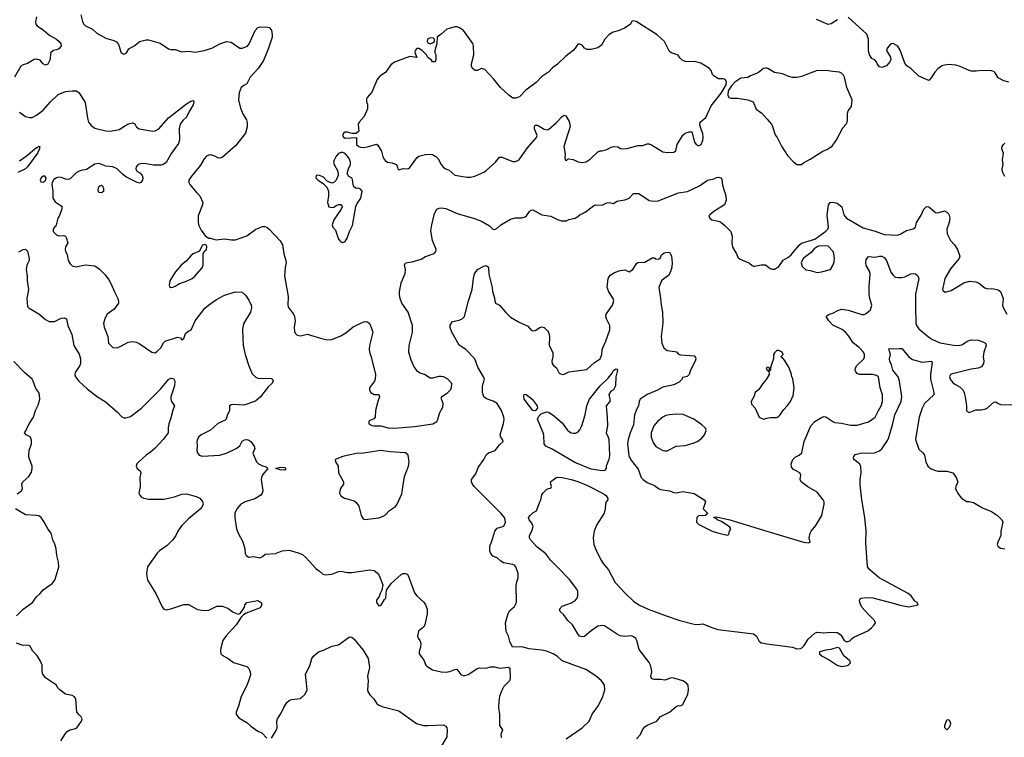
# Model space of a CAD drawing. Header units: inches. Extents: x 1839270 to 1929235, y 762242 to 910350.
# Tile 171 of 256: x 1853319 to 1862125, y 841824 to 848246. Entities that reach past the tile are written whole.
import ezdxf

# ---------------------------------------------------------------- set-up
doc = ezdxf.new("R2010")
doc.units = ezdxf.units.IN
doc.header["$MEASUREMENT"] = 0
doc.layers.add('B8854', color=7, linetype='Continuous')
doc.layers.add('B8864', color=7, linetype='Continuous')

msp = doc.modelspace()

# ---------------------------------------------------------------- linework, layer by layer
at = {"layer": 'B8854', "color": 5}
for points, elevation in [([(1853469, 848270), (1853460.9, 848230), (1853464.9, 848204.9), (1853475.3, 848190), (1853531.5, 848151.5), (1853590, 848102.7), (1853648, 848070), (1853671.1, 848051.1), (1853686.4, 848030), (1853690.4, 848010), (1853670, 847984.5), (1853650, 847974.5), (1853622, 847970), (1853596, 847950), (1853590.8, 847890.8), (1853570, 847847.3), (1853550, 847839.5), (1853529.6, 847850), (1853502.7, 847882.7), (1853473.4, 847893.4), (1853450, 847889), (1853390, 847854.1), (1853350, 847842.6), (1853330.4, 847830), (1853274.4, 847730)], 640), ([(1853864.9, 848290), (1853882.2, 848230), (1853891.3, 848210), (1853909.2, 848190), (1853970, 848160.2), (1854010, 848126.5), (1854090, 848081.1), (1854160.4, 848060.4), (1854186.2, 848046.2), (1854202.5, 848022.5), (1854226, 847950), (1854250, 847937.1), (1854274.5, 847950), (1854296.6, 847983.4), (1854350, 848014), (1854390, 848050.8), (1854450, 848066.8), (1854470, 848066.8), (1854574.4, 848034.4), (1854650, 847984.7), (1854670, 847978), (1854710, 847978), (1854770, 847958.8), (1854830, 847962.8), (1854890, 847956), (1854970, 847970.8), (1855038, 847990), (1855109.6, 848030.4), (1855170, 848050.6), (1855210, 848046), (1855287.4, 847990), (1855310, 847990.2), (1855357.4, 848010), (1855372.8, 848030), (1855425.1, 848150), (1855450, 848175.5), (1855470, 848180.5), (1855539.1, 848179.1), (1855550, 848176), (1855570, 848151), (1855578.7, 848110), (1855576.9, 848090), (1855545.2, 847990), (1855500.7, 847879.3), (1855452.8, 847810), (1855380.3, 847730), (1855350, 847672.3), (1855322.6, 847657.4), (1855301.4, 847638.6), (1855280.9, 847590), (1855276.4, 847530), (1855293.8, 847453.8), (1855317.6, 847397.6), (1855347.3, 847350), (1855353.7, 847326.3), (1855353.7, 847286.3), (1855338.8, 847230), (1855250, 847118), (1855130, 847012.3), (1855110, 847005.1), (1855090, 847008.5), (1855065.2, 847025.2), (1855030, 847036.4), (1855010, 847034.5), (1854990, 847023.1), (1854970, 846999.8), (1854935.3, 846944.7), (1854846.1, 846833.9), (1854833.2, 846810), (1854831.9, 846790), (1854842.1, 846770), (1854899.4, 846699.4), (1854930.5, 846670.5), (1854958, 846610), (1854955.8, 846590), (1854916.3, 846490), (1854914.4, 846434.4), (1854918.8, 846410), (1854941.4, 846361.4), (1854982, 846310), (1855010, 846292), (1855030, 846292), (1855043.6, 846283.6), (1855076, 846276), (1855150, 846284), (1855214.4, 846274.4), (1855250, 846274.8), (1855350, 846312.7), (1855430, 846370.3), (1855490, 846395.3), (1855510, 846395.8), (1855530, 846388.4), (1855551.4, 846371.4), (1855647.8, 846267.7), (1855670.3, 846230.3), (1855682.3, 846150), (1855700.3, 846090), (1855702.4, 846070), (1855692.2, 846027.8), (1855686.6, 845953.4), (1855721.7, 845770), (1855716.3, 845690), (1855724, 845670), (1855768, 845610), (1855777.1, 845590), (1855781.6, 845550), (1855774.8, 845494.8), (1855776.9, 845456.9), (1855782, 845442), (1855802, 845422), (1855830, 845416), (1855890, 845431.3), (1856010, 845394.8), (1856070, 845382), (1856110, 845383.8), (1856190, 845416.4), (1856235.8, 845444.2), (1856301.7, 845498.3), (1856382.5, 845537.5), (1856410, 845544), (1856430, 845542.8), (1856446, 845530), (1856457.3, 845510), (1856476.3, 845450), (1856448.2, 845330), (1856444.9, 845290), (1856450, 845262), (1856464, 845230), (1856502, 845070), (1856498, 845030), (1856491.3, 845010), (1856447.7, 844952.3), (1856447.3, 844930), (1856461, 844910), (1856490, 844891), (1856530, 844892), (1856538, 844870), (1856521, 844830), (1856501, 844750), (1856498, 844690), (1856486, 844674), (1856445.2, 844654.8), (1856441, 844650), (1856441, 844630), (1856470, 844614.8), (1856490, 844610.8), (1856550, 844610.8), (1856614.4, 844594.4), (1856670, 844590.4), (1856850, 844605.7), (1857014, 844630), (1857049.2, 844650), (1857057.2, 844662.8), (1857076, 844730), (1857102.5, 844777.5), (1857106.6, 844810), (1857092.7, 844850), (1857093.2, 844870), (1857149.3, 844910), (1857169.3, 844930), (1857181.2, 844950), (1857184, 844990), (1857148.7, 845030), (1857110, 845049.3), (1857090, 845052.7), (1857067.5, 845052.5), (1857010, 845037.2), (1856990, 845037.2), (1856939, 845070), (1856902, 845082), (1856877, 845097), (1856844.1, 845144.1), (1856820.2, 845200.2), (1856799.3, 845270), (1856803.7, 845330), (1856833.6, 845450), (1856833, 845510), (1856794, 845630), (1856736.2, 845710), (1856721.6, 845750), (1856715.5, 845784.5), (1856715.1, 845810), (1856730, 845892), (1856766.8, 845973.2), (1856769.4, 846010), (1856761.2, 846050), (1856768.7, 846070), (1856830, 846078), (1856910, 846103.8), (1856950, 846125.5), (1857026, 846154), (1857042, 846170), (1857044, 846190), (1857009.8, 846269.8), (1856996.9, 846356.9), (1857004.2, 846410), (1857029.8, 846510), (1857051.2, 846548.8), (1857070, 846559.3), (1857090, 846562.4), (1857130, 846555.5), (1857232.7, 846512.7), (1857387.1, 846467.1), (1857450, 846442), (1857519.6, 846399.6), (1857550, 846372.7), (1857570, 846368.7), (1857590, 846380.5), (1857622.7, 846410), (1857710, 846459.3), (1857750, 846473.4), (1857810, 846473), (1857839.7, 846480.3), (1857852.7, 846490), (1857877.6, 846530), (1857890, 846541.3), (1857910, 846543.7), (1857990, 846499.1), (1858070, 846488), (1858130, 846458), (1858165.7, 846445.7), (1858210, 846445.5), (1858230, 846456.3), (1858288, 846470), (1858302.5, 846477.5), (1858330, 846500.7), (1858376.1, 846523.9), (1858450, 846580.5), (1858469, 846590), (1858530, 846586.4), (1858570, 846606.8), (1858590, 846611.3), (1858630, 846602), (1858659.3, 846620.7), (1858730, 846633), (1858769, 846650), (1858809.7, 846690.3), (1858856, 846690), (1858950, 846628.8), (1858990, 846621.5), (1859030, 846624.2), (1859210, 846695.2), (1859292.7, 846707.3), (1859400, 846760), (1859470, 846810.6), (1859530, 846822.8), (1859550, 846834), (1859570, 846836.3), (1859590, 846830.7), (1859597.4, 846817.4), (1859603.6, 846763.6), (1859634, 846670), (1859638, 846630), (1859622, 846590), (1859526.8, 846530), (1859490, 846499), (1859482.8, 846490), (1859484.5, 846484.5), (1859490.8, 846470), (1859510, 846454), (1859570, 846443.8), (1859590, 846433.4), (1859625.1, 846405.1), (1859679.1, 846350), (1859692.4, 846310), (1859688.4, 846250), (1859694.9, 846210), (1859730.7, 846150), (1859742, 846122), (1859762.8, 846102.8), (1859847.3, 846067.3), (1859870, 846044.7), (1859880.7, 846040.7), (1859890, 846038.8), (1859950, 846050.7), (1859990, 846050.8), (1860000, 846042.9)], 660), ([(1860000, 847811.1), (1859990, 847813.2), (1859970, 847809), (1859927.1, 847772.9), (1859910, 847764), (1859855.3, 847744.7), (1859830, 847729), (1859770, 847722.7), (1859714.4, 847685.6), (1859684.9, 847655.1), (1859656, 847610), (1859651.1, 847571.1), (1859662, 847550), (1859682.8, 847542.8), (1859738, 847542), (1859830, 847527.3), (1859878, 847510), (1859905.5, 847445.5), (1859956, 847410), (1860000, 847358.8)], 680), ([(1853318.7, 847418.7), (1853370, 847380.7), (1853410, 847370.8), (1853430, 847370.8), (1853470, 847390.8), (1853530, 847434.8), (1853592.6, 847507.4), (1853664.4, 847575.6), (1853730, 847602.8), (1853790, 847609.3), (1853827.9, 847607.9), (1853852.2, 847590), (1853905.7, 847505.7), (1853925.3, 847365.3), (1853934.9, 847330), (1853958, 847298), (1853990, 847276), (1854090, 847250.3), (1854132.9, 847247.1), (1854210, 847263.2), (1854290, 847313.1), (1854330, 847323), (1854350, 847314), (1854364.9, 847284.9), (1854389.1, 847269.1), (1854510, 847249.3), (1854530, 847251.7), (1854562.4, 847270), (1854650, 847368.7), (1854810, 847492.7), (1854850, 847516.5), (1854870, 847522.8), (1854876.4, 847516.4), (1854870, 847482.7), (1854834.9, 847425.1), (1854810, 847373.6), (1854777.2, 847342.8), (1854753.8, 847310), (1854745.6, 847270), (1854748.7, 847170), (1854741, 847139), (1854677.8, 847050), (1854630, 846968.4), (1854610, 846952.8), (1854584.7, 846944.7), (1854516.3, 846943.7), (1854450, 846956.5), (1854410, 846957.7), (1854378.8, 846950), (1854360.4, 846930), (1854357.1, 846910), (1854367, 846890), (1854394.1, 846874.1), (1854415.8, 846850), (1854419.5, 846830), (1854417, 846810), (1854402.8, 846790), (1854390, 846784.2), (1854370, 846788), (1854275.6, 846835.6), (1854240.6, 846860.6), (1854190.7, 846910), (1854153.3, 846930), (1854090, 846936), (1854030, 846959.8), (1853990, 846954), (1853915.5, 846904.5), (1853870, 846897.6), (1853850, 846889.6), (1853825.7, 846874.3), (1853770, 846822), (1853750, 846816.2), (1853730, 846818), (1853693.4, 846833.4), (1853670, 846837), (1853648, 846832), (1853625.2, 846814.8), (1853610.8, 846790), (1853606, 846770), (1853614.9, 846710), (1853616.4, 846650), (1853637, 846617), (1853690, 846581), (1853695.5, 846570), (1853695.5, 846550), (1853673.4, 846486.6), (1853661, 846470), (1853642.3, 846397.7), (1853630, 846389.5), (1853618.9, 846370), (1853619.5, 846350), (1853650, 846322), (1853670, 846312.4), (1853714.2, 846314.2), (1853728.3, 846308.3), (1853736.2, 846296.2), (1853750.4, 846250), (1853727.9, 846212.1), (1853725.5, 846190), (1853730, 846171), (1853744.9, 846144.9), (1853754, 846090), (1853770, 846060.4), (1853790, 846043.1), (1853825.4, 846034.6), (1853906.5, 846053.5), (1853990, 846044.4), (1854030, 846017.1), (1854083.2, 845963.2), (1854117.8, 845917.8), (1854138.9, 845878.9), (1854166.4, 845810), (1854198.2, 845750), (1854203.9, 845730), (1854203.2, 845710), (1854163.7, 845656.3), (1854102.6, 845610), (1854083.5, 845576.5), (1854070.2, 845530), (1854075.5, 845495.5), (1854107.7, 845410), (1854114.8, 845350), (1854152.5, 845312.5), (1854190, 845310.3), (1854230, 845326.7), (1854290, 845360.1), (1854330, 845367.3), (1854360, 845360), (1854386.9, 845346.9), (1854502, 845270), (1854530, 845265.2), (1854550, 845278.7), (1854580.5, 845310), (1854605.4, 845354.6), (1854621.2, 845370), (1854730, 845405.5), (1854758.5, 845398.5), (1854770, 845382), (1854788.4, 845391.6), (1854803.3, 845436.7), (1854824.5, 845455.5), (1854854, 845470), (1854889.2, 845550), (1854976.6, 845663.4), (1855007.7, 845692.3), (1855078.2, 845741.8), (1855150, 845781.1), (1855250.5, 845810.5), (1855310, 845806.8), (1855339.9, 845779.9), (1855370, 845736), (1855390.3, 845690.3), (1855393.7, 845670), (1855384.2, 845630), (1855324.9, 845530), (1855316.9, 845510), (1855311.5, 845470), (1855319.4, 845330), (1855337.1, 845250), (1855367.8, 845147.8), (1855398.2, 845078.2), (1855430, 845045.7), (1855450, 845036.5), (1855470, 845034.9), (1855530, 845038.7), (1855570, 845035.5), (1855581, 845030), (1855587.3, 845010), (1855573.4, 844990), (1855540.6, 844959.4), (1855471.7, 844870), (1855427.8, 844832.2), (1855325.1, 844794.9), (1855230, 844801.6), (1855210, 844798.4), (1855194.8, 844790), (1855195.3, 844750), (1855175.3, 844704.7), (1855166.4, 844670), (1855158.4, 844661.6), (1855090, 844633.3), (1855026.1, 844573.9), (1854942.4, 844530), (1854919.5, 844510), (1854908.7, 844490), (1854904.4, 844470), (1854907.7, 844430), (1854904, 844390), (1854910.6, 844370), (1854924, 844350), (1854950, 844341.1), (1855109, 844350), (1855176, 844370), (1855255.3, 844410), (1855287, 844433), (1855310, 844474.8), (1855330, 844487.3), (1855350, 844487.7), (1855370, 844482), (1855386.8, 844470), (1855416, 844430), (1855421, 844410), (1855405.4, 844365.4), (1855436, 844290), (1855456, 844270), (1855490, 844253), (1855523.4, 844243.4), (1855538.8, 844230), (1855490, 844173.6), (1855481.5, 844150), (1855480.3, 844130), (1855492.7, 844030), (1855488.2, 844010), (1855475.5, 843990), (1855422, 843958), (1855336.3, 843930), (1855297.6, 843910), (1855262, 843870), (1855244.2, 843830), (1855243.7, 843790), (1855259.1, 843690), (1855273.4, 843650), (1855314.6, 843574.6), (1855334, 843510), (1855337.3, 843470), (1855346, 843450), (1855370, 843437.3), (1855410, 843442.8), (1855470, 843431.3), (1855490, 843441), (1855516, 843464), (1855606, 843470), (1855667.2, 843492.8), (1855730, 843498), (1855810, 843476.4), (1855850, 843459.3), (1855881.6, 843430), (1855970, 843330.8), (1856001, 843310), (1856030, 843282.8), (1856050, 843278.8), (1856110, 843282.8), (1856170, 843308), (1856190, 843310.4), (1856250, 843298.4), (1856290, 843297.6), (1856450, 843322), (1856490, 843317.3), (1856516.7, 843296.7), (1856533.2, 843273.2), (1856566, 843190), (1856559.6, 843140.4), (1856542, 843110), (1856535.3, 843084.7), (1856511, 843050), (1856510.8, 843030), (1856530, 843000.7), (1856550, 843004), (1856581.5, 843058.5), (1856592.7, 843070), (1856600.4, 843139.6), (1856640.9, 843199.1), (1856730, 843281), (1856750, 843291.3), (1856770, 843291.3), (1856783.5, 843283.5), (1856793, 843273), (1856850, 843118), (1856870, 843091), (1856932.4, 843032.4), (1856947.3, 843010), (1856964, 842970), (1856963, 842930), (1856944, 842830), (1856930.8, 842810), (1856886.9, 842773.1), (1856877.3, 842730), (1856882.8, 842710), (1856898, 842690), (1856906.4, 842666.4), (1856902.8, 842630), (1856891.1, 842591.1), (1856891.3, 842570), (1856933.4, 842513.4), (1856950.6, 842470.6), (1856959.8, 842459.8), (1857010, 842427.3), (1857090, 842410.5), (1857130, 842408), (1857167.3, 842412.7), (1857210, 842430.7), (1857230, 842434), (1857265.1, 842385.1), (1857290, 842373.4), (1857330, 842386.4), (1857382, 842418), (1857410, 842441), (1857430, 842447.3), (1857490, 842443), (1857530, 842454), (1857570, 842454.8), (1857610, 842442.8), (1857690, 842451), (1857702, 842442), (1857704.7, 842350), (1857701, 842330), (1857650, 842278), (1857624.7, 842230), (1857611, 842190), (1857605.4, 842145.4), (1857601, 842090), (1857611, 842030), (1857610.8, 841930), (1857636, 841890), (1857622.8, 841850), (1857624, 841830), (1857630, 841824)], 640), ([(1853318.8, 846981.2), (1853377, 847023), (1853470, 847100.5), (1853478, 847102), (1853490, 847114), (1853502, 847110), (1853496, 847104), (1853495.5, 847090), (1853477.4, 847050), (1853390, 846929.8), (1853370, 846909.9), (1853302.6, 846877.4)], 620), ([(1853312.9, 846167.1), (1853350.4, 846190.4), (1853371.8, 846191.8), (1853390, 846174.8), (1853405.5, 846110), (1853404.9, 846090), (1853383.8, 846050), (1853377.2, 846010), (1853385.6, 845950), (1853385.5, 845910), (1853398.2, 845830), (1853383.5, 845750), (1853390, 845679.1), (1853403.2, 845663.2), (1853490, 845613.4), (1853550, 845562.8), (1853584.4, 845544.4), (1853630, 845546.4), (1853690, 845574.7), (1853717.3, 845577.3), (1853737.3, 845570), (1853750.3, 845510), (1853784.9, 845430), (1853804, 845330), (1853850, 845252.7), (1853863.8, 845210), (1853863.8, 845170), (1853856.4, 845150), (1853816.3, 845090), (1853813, 845070), (1853818, 845050), (1853847.7, 845010), (1853922.8, 844942.8), (1854014.9, 844870), (1854082.6, 844830), (1854194.6, 844734.6), (1854230, 844694), (1854250, 844684.2), (1854270, 844682.1), (1854310, 844693.7), (1854410, 844768.8), (1854579.2, 844940.8), (1854650, 845025.8), (1854670, 845037.5), (1854677.1, 845037.1), (1854693.6, 845033.6), (1854702.3, 845022.3), (1854707, 845010), (1854703.1, 844970), (1854671, 844870), (1854671, 844850), (1854676, 844830), (1854704.7, 844790), (1854688.3, 844751.7), (1854668.4, 844670), (1854652.7, 844630), (1854646, 844590), (1854646.8, 844550), (1854602.6, 844490), (1854530, 844412.8), (1854490, 844376.3), (1854450.9, 844349.1), (1854386.4, 844290), (1854368.4, 844270), (1854361.6, 844250), (1854370.4, 844230.4), (1854396, 844210), (1854402.8, 844190), (1854394.8, 844150), (1854397.3, 844070), (1854385.5, 844010), (1854393.4, 843990), (1854410, 843973.4), (1854430, 843963.1), (1854470, 843956.5), (1854590, 843954), (1854610, 843954.4), (1854703.7, 843976.3), (1854770, 844000.3), (1854810, 844002.6), (1854898, 843978), (1854930, 843963.7), (1854954.7, 843934.7), (1854959.1, 843910), (1854952.8, 843890), (1854933.5, 843866.5), (1854830, 843780.4), (1854770, 843719.1), (1854732.9, 843670), (1854716.9, 843630), (1854690.3, 843590), (1854639.5, 843540.5), (1854570, 843492.3), (1854549.3, 843470.7), (1854463.1, 843350), (1854452.9, 843290), (1854461.7, 843230), (1854535.5, 843110), (1854592.3, 842992.3), (1854610, 842970.8), (1854630, 842964.9), (1854670, 842973), (1854788.3, 843011.7), (1854830, 843012.2), (1854909.3, 842969.3), (1854970, 842958.2), (1855010, 842962.7), (1855083.1, 842996.9), (1855130, 842998.6), (1855180.3, 842980.3), (1855230, 842944.9), (1855274, 842926), (1855290, 842932), (1855316, 842964), (1855329.3, 842990), (1855332.3, 843010), (1855349.8, 843030.2), (1855450, 843048), (1855478.4, 843030), (1855484.4, 843010), (1855470, 842984.2), (1855345.2, 842934.8), (1855319.8, 842920.2), (1855300.5, 842899.5), (1855255.5, 842830), (1855162, 842730), (1855135.5, 842690), (1855114, 842610), (1855114.4, 842594.4), (1855118, 842570), (1855130, 842558), (1855184.7, 842530), (1855232.7, 842492.7), (1855350, 842458), (1855370, 842438.8), (1855382, 842410), (1855384.2, 842390), (1855380.3, 842370), (1855351.6, 842288.4), (1855301.6, 842190), (1855276.1, 842103.9), (1855254, 842050), (1855254, 842030), (1855278, 841998), (1855350, 841955.5), (1855385.1, 841925.1), (1855450, 841880.7), (1855483.8, 841863.8), (1855530, 841816)], 620), ([(1858206, 841810), (1858350, 841907.7), (1858413.2, 841970), (1858438, 842030), (1858496.2, 842110), (1858536, 842190), (1858552.7, 842250), (1858549, 842290), (1858539, 842310), (1858522, 842330), (1858474, 842370), (1858382, 842430), (1858170, 842507.3), (1858127.9, 842547.9), (1858089.2, 842570), (1858030, 842595.1), (1857990, 842605.1), (1857875.9, 842615.9), (1857810, 842633.3), (1857728, 842630), (1857702, 842682), (1857689.5, 842730), (1857671.5, 842770), (1857663.7, 842850), (1857687.7, 842932.3), (1857701.7, 842958.3), (1857744.9, 842995.1), (1857762.9, 843030), (1857758.6, 843181.4), (1857764.1, 843215.9), (1857776, 843250), (1857776, 843290), (1857756, 843350), (1857743.3, 843363.3), (1857730, 843371.6), (1857646, 843386), (1857621.4, 843401.4), (1857590, 843431.1), (1857550, 843446), (1857530, 843476), (1857524.7, 843490), (1857523.9, 843536.1), (1857541.1, 843578.9), (1857568, 843670), (1857590, 843695.3), (1857650, 843712.4), (1857662.9, 843750), (1857661.7, 843770), (1857654.9, 843790), (1857623.7, 843830), (1857384.2, 844070), (1857367.8, 844090), (1857359.6, 844110), (1857360.9, 844130), (1857398.2, 844181.8), (1857420.7, 844239.3), (1857469.8, 844310), (1857490, 844350.7), (1857511.2, 844368.8), (1857572, 844390), (1857610, 844440.7), (1857642.7, 844470), (1857638, 844490), (1857622.9, 844510), (1857616.2, 844530), (1857646.6, 844633.4), (1857652.2, 844667.8), (1857649.7, 844690), (1857629.7, 844750), (1857590, 844811.8), (1857553.4, 844833.4), (1857492.7, 844852.7), (1857469.6, 844870), (1857459.3, 844910), (1857459.8, 844970), (1857475.1, 845030), (1857468.5, 845050), (1857417, 845137), (1857390, 845209.6), (1857310, 845294), (1857250, 845332.7), (1857185.6, 845450), (1857169.6, 845490), (1857170, 845511.3), (1857190, 845544), (1857250, 845556.3), (1857277.2, 845570), (1857296.2, 845590), (1857332.8, 845730), (1857365.6, 845830), (1857376.9, 845930), (1857387.5, 845972.5), (1857414, 846010), (1857470, 846040.5), (1857490, 846045.5), (1857512.4, 846030), (1857513.7, 845970), (1857543.8, 845850), (1857547.3, 845812.7), (1857563.8, 845770), (1857568.6, 845728.6), (1857576, 845710), (1857610.3, 845690.3), (1857666.2, 845626.2), (1857710, 845584.4), (1857781.4, 845541.4), (1857864.7, 845504.7), (1857891, 845470), (1857910, 845460.5), (1857930, 845463.8), (1857970, 845492.2), (1857990, 845497), (1858010.5, 845490), (1858040.6, 845460.6), (1858048.2, 845450), (1858056.4, 845410), (1858055.8, 845330), (1858086.7, 845266.7), (1858086.7, 845230), (1858078, 845190), (1858080.7, 845170), (1858092.7, 845152.7), (1858121, 845130), (1858143.7, 845083.7), (1858170, 845070.6), (1858190, 845073.4), (1858230, 845095.5), (1858390, 845116), (1858460.8, 845179.2), (1858510, 845211), (1858524.5, 845250), (1858527.6, 845290), (1858534, 845310), (1858561.1, 845370), (1858596.9, 845470), (1858596.4, 845510), (1858566.6, 845570), (1858561.1, 845590), (1858564.4, 845610), (1858620.4, 845690), (1858632.4, 845730), (1858628.2, 845750), (1858589.6, 845810), (1858572.7, 845850), (1858582.7, 845930), (1858600.7, 845959.3), (1858637.5, 845982.5), (1858690, 846000.7), (1858730, 846006), (1858770, 845990.8), (1858802.7, 846010), (1858835.3, 846064.7), (1858847.3, 846072.7), (1858910, 846077.4), (1858974.8, 846114.8), (1858995.3, 846115.3), (1859010, 846106.8), (1859030, 846102.8), (1859048, 846110), (1859059, 846141), (1859082, 846158), (1859110, 846164), (1859130, 846162.8), (1859136.7, 846156.7), (1859148.2, 846130), (1859154.9, 846070), (1859152.9, 846030), (1859140.8, 845990), (1859123.1, 845956.9), (1859081.6, 845930), (1859059.5, 845910), (1859035.5, 845850), (1859051.5, 845751.5), (1859056.2, 845690), (1859068.2, 845630), (1859070.2, 845530), (1859055.3, 845410), (1859061.8, 845350), (1859079, 845310), (1859110, 845285.2), (1859178, 845278), (1859192.2, 845272.2), (1859212.7, 845252.7), (1859230, 845245.5), (1859350, 845238), (1859363, 845223), (1859365.5, 845210), (1859361.6, 845190), (1859318, 845110), (1859308, 845070), (1859290, 845054), (1859250, 845043.6), (1859237.2, 845022.8), (1859217.1, 845002.9), (1859170, 844977), (1859070, 844958.7), (1859024, 844930), (1858930, 844892), (1858868.9, 844850), (1858859.5, 844830), (1858853.1, 844790), (1858837.2, 844762.8), (1858816.5, 844710), (1858810, 844619), (1858777.8, 844550), (1858759.7, 844490), (1858756.1, 844450), (1858767.1, 844347.1), (1858785.8, 844305.8), (1858850, 844222.8), (1858877.6, 844150), (1858894.4, 844130), (1858930, 844104.2), (1858996.2, 844076.2), (1859031, 844050), (1859050, 844043.1), (1859130, 844030.5), (1859170, 844014.9), (1859190, 844012.7), (1859250, 844023.8), (1859350, 844006.8), (1859442, 843950), (1859452, 843930), (1859431.3, 843870), (1859474, 843826), (1859450.9, 843809.1), (1859390, 843806), (1859374, 843790), (1859372, 843750), (1859392, 843730), (1859512, 843670), (1859572, 843650), (1859646, 843634), (1859662, 843638), (1859666, 843670), (1859678, 843690), (1859670, 843706), (1859595.1, 843755.1), (1859558, 843770), (1859556.4, 843776.4), (1859526, 843790), (1859526, 843794), (1859550, 843798), (1859671.3, 843770), (1860000, 843670.3)], 640), ([(1853298.2, 844001.8), (1853337, 844030), (1853345.1, 844050), (1853338.4, 844090), (1853347, 844110), (1853401.8, 844158.2), (1853424.4, 844195.6), (1853430.9, 844229.1), (1853429.8, 844250), (1853402, 844330), (1853400.4, 844350), (1853403.6, 844390), (1853423.6, 844450), (1853424.1, 844484.1), (1853411.8, 844511.8), (1853378, 844530), (1853362, 844550), (1853374.8, 844565.2), (1853403.6, 844630), (1853441.6, 844690), (1853459.6, 844750), (1853484.5, 844795.5), (1853498.9, 844850), (1853496.7, 844890), (1853489.8, 844910), (1853465.1, 844945.1), (1853440.8, 845010), (1853430, 845027.6), (1853365.3, 845085.3), (1853266.7, 845186.7)], 620), ([(1860000, 845132), (1859994, 845130), (1860000, 845115)], 660), ([(1860000, 845034.6), (1859984.7, 845010), (1859964.7, 844990), (1859930, 844938), (1859898, 844910), (1859884.7, 844870), (1859861, 844830), (1859865.2, 844805.2), (1859896, 844770), (1859931.3, 844690), (1859970, 844671), (1860000, 844678.9)], 660), ([(1858835.1, 841810), (1858870, 841850.8), (1858890, 841891), (1858910, 841917.3), (1858930, 841932.4), (1859017.2, 841970), (1859049, 842010), (1859129.7, 842050.3), (1859190, 842100.5), (1859210, 842108.2), (1859230, 842107), (1859250, 842119.1), (1859293.6, 842210), (1859300.7, 842250), (1859296.2, 842290), (1859282.7, 842310), (1859249.7, 842329.7), (1859170, 842353.7), (1859150, 842356.4), (1859090, 842334.7), (1859050, 842341.1), (1858990, 842340.4), (1858970, 842349.7), (1858964.7, 842370), (1858972.1, 842410), (1858970.9, 842430), (1858961.5, 842470), (1858950, 842493.3), (1858858.3, 842610), (1858839.1, 842690), (1858828.6, 842708.6), (1858810, 842723), (1858790, 842731.1), (1858730, 842727), (1858690, 842733.1), (1858656.2, 842750), (1858550, 842821.6), (1858530, 842826), (1858490, 842819.6), (1858430, 842778.3), (1858370, 842725.1), (1858350, 842722.4), (1858326.6, 842730), (1858309.6, 842750), (1858264.2, 842830), (1858222.4, 842870), (1858181.8, 842921.8), (1858152.3, 842950), (1858147.3, 842970), (1858170, 842996.4), (1858253.2, 843026.8), (1858290, 843052), (1858304.4, 843070), (1858312.2, 843090), (1858309.8, 843130), (1858301.4, 843150), (1858235, 843235), (1858139, 843339), (1858070, 843406), (1858024.6, 843464.6), (1857945.6, 843530), (1857888.7, 843590), (1857877.4, 843610), (1857878.4, 843630), (1857898.4, 843670), (1857911.6, 843710), (1857900.5, 843740.5), (1857875.1, 843770), (1857869.4, 843790), (1857883.7, 843810), (1857910, 843834), (1857942, 843850), (1857970, 843931.3), (1857981.2, 843950), (1857990, 843994), (1857998, 844010), (1858030, 844042), (1858050, 844052), (1858070, 844054), (1858075.3, 844070), (1858068.7, 844088.7), (1858068, 844110), (1858114, 844146), (1858130, 844152), (1858169.7, 844150.3), (1858250, 844131.9), (1858312, 844112), (1858396.6, 844076.6), (1858530.1, 844010.1), (1858559.6, 843990), (1858577.3, 843970), (1858578.4, 843950), (1858564, 843930), (1858557.3, 843910), (1858554.8, 843870), (1858546, 843830), (1858476.7, 843723.3), (1858456.3, 843670), (1858447.7, 843610), (1858454.9, 843550), (1858478.4, 843490), (1858520.4, 843410), (1858539, 843379), (1858584.3, 843324.3), (1858645.9, 843210), (1858736.6, 843110), (1858810, 843043.5), (1858856.9, 843010), (1858938.9, 842970), (1859101.3, 842910), (1859222.4, 842870), (1859350, 842837.6), (1859386.8, 842833.2), (1859430, 842840.2), (1859510, 842805.6), (1859563.8, 842790), (1859881, 842750), (1859909.2, 842729.2), (1859930, 842688.9), (1859950, 842670.3), (1859970, 842665.2), (1860000, 842661.3)], 620), ([(1853290, 842912.2), (1853350, 842971.3), (1853433, 843030), (1853470, 843080.5), (1853502.9, 843110), (1853530, 843144), (1853610, 843200.7), (1853632.3, 843230), (1853650, 843278), (1853668.3, 843350), (1853667.2, 843390), (1853651.8, 843450), (1853646, 843510), (1853632.7, 843552.7), (1853614.7, 843590), (1853602, 843650), (1853570.5, 843690.5), (1853535.7, 843755.7), (1853510.9, 843790.9), (1853490, 843804.7), (1853470, 843809.7), (1853370, 843816), (1853282, 843870)], 620), ([(1855570, 841818), (1855613.6, 841886.4), (1855620.9, 841910), (1855618, 841970), (1855623.7, 841990), (1855659.1, 842040.9), (1855680.9, 842090), (1855710, 842134.8), (1855730, 842154), (1855750, 842162), (1855830, 842170.8), (1855872.7, 842210), (1855889.4, 842250), (1855874, 842390), (1855915.1, 842464.9), (1855931.1, 842530), (1855945.7, 842550), (1855992.3, 842590), (1856035.3, 842604.7), (1856110, 842639.5), (1856170, 842652.7), (1856270, 842722), (1856290, 842719.1), (1856310, 842703), (1856390, 842603.8), (1856436.1, 842530), (1856446.9, 842450), (1856430.3, 842370), (1856435.6, 842330), (1856430.3, 842250.3), (1856433.4, 842233.4), (1856450, 842204.9), (1856486.8, 842170), (1856510.8, 842130), (1856532.5, 842112.5), (1856570, 842097.1), (1856710, 842060.3), (1856868.9, 841948.9), (1856897.7, 841937.7), (1856930, 841930.4), (1856970, 841928.9), (1857110, 841934.6), (1857130, 841923.8), (1857138.9, 841910), (1857142.2, 841890), (1857138.2, 841830), (1857092.2, 841747.8)], 620), ([(1853688.3, 841791.7), (1853730, 841858.8), (1853744.9, 841875.1), (1853769, 841890), (1853810, 841900.5), (1853829, 841910), (1853872.7, 841970), (1853877.2, 841990), (1853870, 842008), (1853850, 842024), (1853829.6, 842050), (1853820.9, 842170), (1853810, 842186.3), (1853790, 842198), (1853729.2, 842210), (1853679, 842250), (1853659, 842270), (1853648.7, 842290), (1853550, 842357.2), (1853526, 842390), (1853520.9, 842410), (1853521.2, 842470), (1853506.8, 842506.8), (1853478, 842550), (1853435.8, 842595.8), (1853410, 842642), (1853390, 842649.2), (1853350, 842646.6), (1853290, 842667)], 620)]:
    msp.add_lwpolyline(points, dxfattribs=dict(at, elevation=elevation))
for points, elevation in [([(1858805.5, 848234.5), (1858794.8, 848230), (1858778.3, 848201.7), (1858728, 848170), (1858673, 848147), (1858626.3, 848133.7), (1858590, 848113), (1858553.4, 848070), (1858522, 848018), (1858490, 847994.5), (1858430, 847978), (1858390, 847979.7), (1858371.8, 847991.8), (1858350, 848016.3), (1858330, 848027.8), (1858310, 848025.6), (1858287.1, 847990), (1858268.1, 847970), (1858202.2, 847917.8), (1858130, 847847.7), (1858085.6, 847814.4), (1858050, 847776.2), (1857985, 847735), (1857937.8, 847682.2), (1857846, 847614), (1857790, 847555.3), (1857757.3, 847542.7), (1857730, 847544.8), (1857692.5, 847570), (1857619.2, 847639.2), (1857557.3, 847717.3), (1857480, 847800), (1857450, 847808.4), (1857410, 847791.5), (1857391.7, 847791.7), (1857369.3, 847810), (1857360.9, 847830), (1857360.9, 847850), (1857379.5, 847930), (1857379.3, 848010), (1857372.1, 848032.1), (1857289.1, 848149.1), (1857253.6, 848173.6), (1857230, 848182), (1857210, 848182), (1857139.8, 848160.2), (1857090, 848115.3), (1857052, 848090), (1857051, 848030), (1857032, 847970), (1857032, 847950), (1857042, 847930), (1857042, 847890), (1857034, 847870), (1857010, 847868.7), (1857002, 847882), (1856970, 847908), (1856958, 847930), (1856918, 847970), (1856890, 847988.7), (1856870, 847988.7), (1856856, 847970), (1856852, 847952), (1856870, 847908), (1856810, 847917.2), (1856670, 847867), (1856638.4, 847841.6), (1856590, 847774), (1856538.8, 847741.2), (1856517.3, 847710), (1856470, 847598), (1856426, 847550), (1856421.4, 847538.6), (1856421, 847510), (1856431.1, 847488.9), (1856431.1, 847448.9), (1856399.8, 847380.2), (1856355.5, 847330), (1856347.9, 847307.9), (1856351.6, 847248.4), (1856330, 847226), (1856292.7, 847227.3), (1856250, 847239.5), (1856230, 847238.4), (1856214.8, 847230), (1856206.7, 847210), (1856215.2, 847195.2), (1856230, 847185.5), (1856332.7, 847192.7), (1856332, 847130), (1856351.1, 847111.1), (1856366.4, 847106.4), (1856390, 847102.8), (1856430, 847107.7), (1856509.5, 847130.5), (1856523.5, 847123.5), (1856554.8, 847070), (1856571, 847010), (1856587.1, 846987.1), (1856610, 846971), (1856650, 846964.9), (1856686, 846950), (1856695.5, 846935.5), (1856701, 846910), (1856710, 846901), (1856750, 846914), (1856790, 846910.7), (1856810, 846922), (1856870, 847008.2), (1856890, 847023.1), (1856950, 847040.5), (1856990, 847043), (1857010, 847039.1), (1857042, 847022), (1857060.9, 847000.9), (1857088.7, 846948.7), (1857106.9, 846926.9), (1857130, 846910.7), (1857159, 846899), (1857210, 846855.5), (1857316.8, 846836.8), (1857350, 846837.1), (1857390, 846844.4), (1857470, 846882), (1857490, 846895.8), (1857573.6, 846970), (1857610, 847016.3), (1857630, 847014.9), (1857730, 846977.7), (1857750, 846976.9), (1857775.2, 846984.8), (1857790, 846997.6), (1857860.6, 847099.4), (1857942.8, 847190), (1857946.6, 847210), (1857923.5, 847270), (1857922.7, 847290), (1857930, 847302.4), (1857950, 847302), (1858010, 847266.5), (1858030, 847259.6), (1858050, 847262.6), (1858118, 847322), (1858170, 847378.8), (1858190, 847391), (1858204.7, 847384.7), (1858233.2, 847333.2), (1858242, 847290), (1858184.9, 847110), (1858197.3, 847042.7), (1858194, 847010), (1858202, 846990), (1858210, 846984.7), (1858221.2, 846998.8), (1858230, 847001), (1858270, 846994), (1858314.7, 846974.7), (1858348.4, 846968.4), (1858384.8, 846975.2), (1858422.5, 846997.5), (1858490, 847064), (1858510, 847070.8), (1858530, 847070.8), (1858570, 847084), (1858610, 847106), (1858630, 847111), (1858670, 847106.8), (1858694, 847094), (1858710.6, 847090.6), (1858750, 847094.4), (1858850, 847119.1), (1858890, 847120.7), (1858930, 847134.9), (1858950, 847134.4), (1858970, 847126.7), (1859070, 847063), (1859110, 847056.4), (1859170, 847061.6), (1859187.3, 847072.7), (1859199.6, 847130), (1859250, 847211), (1859270, 847230.7), (1859310, 847241), (1859330, 847242), (1859354, 847150), (1859368.3, 847128.3), (1859390, 847116.3), (1859413.3, 847130), (1859430, 847166), (1859432.6, 847192.6), (1859430, 847228), (1859415.6, 847255.6), (1859401.2, 847301.2), (1859403.7, 847330), (1859454.3, 847370), (1859504.1, 847475.9), (1859592.7, 847587.3), (1859636.5, 847663.5), (1859641.2, 847690), (1859628, 847710), (1859610, 847716), (1859570, 847717.2), (1859530, 847741.2), (1859516.6, 847756.6), (1859502.7, 847790), (1859487.7, 847807.7), (1859410, 847857.2), (1859367.7, 847867.7), (1859272.3, 847872.3), (1859244.1, 847884.1), (1859223.2, 847903.2), (1859208.9, 847928.9), (1859150, 847948), (1859130, 847962), (1859086, 848050), (1859019.7, 848110), (1858831.2, 848230)], 680), ([(1856990, 848082.7), (1856966.8, 848070), (1856962.8, 848050), (1856970, 848038), (1856990, 848031), (1857010, 848038), (1857028, 848050), (1857028, 848070), (1857019, 848079)], 680), ([(1856210, 847057.2), (1856190, 847057.2), (1856170, 847048.7), (1856150, 847024), (1856130.7, 846990), (1856124.9, 846970), (1856130.6, 846950), (1856164.9, 846890), (1856167.3, 846852.7), (1856150.7, 846809.3), (1856130, 846788.7), (1856110, 846782), (1856070, 846802), (1856035.8, 846835.8), (1856010, 846849.4), (1855990, 846854), (1855972, 846850), (1855966.4, 846830), (1855987.7, 846810), (1856036.7, 846776.7), (1856066.8, 846746.8), (1856082, 846710), (1856080.7, 846670), (1856070.8, 846610), (1856084.7, 846570), (1856104, 846564), (1856130, 846567.7), (1856150, 846582.8), (1856170, 846590.8), (1856190.7, 846590.7), (1856199.8, 846579.8), (1856202.8, 846570), (1856193, 846550), (1856130, 846455.1), (1856113.4, 846410), (1856120.7, 846390), (1856143, 846363), (1856170, 846281), (1856190, 846258), (1856210, 846251.3), (1856230, 846262), (1856249.4, 846290.6), (1856269.3, 846350), (1856295.2, 846404.8), (1856326.8, 846573.2), (1856338.6, 846601.4), (1856371.5, 846648.5), (1856381.2, 846710), (1856368, 846730), (1856350, 846737.2), (1856330, 846736), (1856309.2, 846750), (1856301.2, 846770), (1856296.4, 846816.4), (1856288.4, 846828.4), (1856263.1, 846843.1), (1856248.7, 846870), (1856259, 846910), (1856277.2, 846950), (1856279, 846970), (1856273.2, 846990), (1856264, 847010), (1856230, 847048.7)], 680), ([(1853530, 846845.2), (1853511, 846830), (1853502, 846810), (1853510, 846796), (1853530, 846791), (1853550, 846804.7), (1853557.2, 846830), (1853544, 846844)], 640), ([(1854050, 846695.3), (1854030, 846699), (1854024.5, 846704.5), (1854020.9, 846730), (1854030, 846756), (1854050, 846766), (1854059.1, 846759.1), (1854070, 846734), (1854070, 846708)], 640), ([(1854970, 846233.2), (1854950, 846224), (1854927.1, 846172.9), (1854870, 846149.3), (1854850, 846132.3), (1854811.5, 846088.5), (1854764.9, 846050), (1854710, 845987), (1854662.6, 845910), (1854654.9, 845870), (1854659.1, 845859.1), (1854670.4, 845850.4), (1854690, 845851.8), (1854710, 845860.2), (1854750, 845884.9), (1854810, 845904.6), (1854860.9, 845930), (1854885.1, 845950), (1854950, 846024.9), (1854959.6, 846050), (1854959, 846150), (1854968, 846170), (1854989, 846190), (1854993.2, 846213.2), (1854988.7, 846228.7)], 660), ([(1858530, 844209), (1858430, 844224.7), (1858283.7, 844283.7), (1858082.2, 844402.2), (1858023.5, 844430), (1858009.7, 844450), (1858007, 844527), (1858001.3, 844550), (1857951.2, 844670), (1857961.6, 844698.4), (1857982, 844718), (1858030, 844735.8), (1858050, 844732.7), (1858090, 844707.7), (1858170, 844638.4), (1858216.7, 844576.7), (1858237.1, 844557.1), (1858250, 844548.7), (1858270, 844544.9), (1858290, 844544.9), (1858310, 844554.4), (1858330, 844575.5), (1858345.7, 844610), (1858375.4, 844710), (1858391.1, 844790), (1858415.6, 844850), (1858509.9, 844970), (1858583, 845037), (1858617.7, 845082.3), (1858630, 845106), (1858650, 845121), (1858659.8, 845119.8), (1858664.7, 845110), (1858650.8, 845050), (1858646.8, 844970), (1858630, 844934), (1858604.4, 844915.6), (1858588, 844892), (1858598.4, 844850), (1858596.4, 844830), (1858564, 844790), (1858574.6, 844690), (1858575.5, 844610), (1858564, 844550), (1858583.6, 844510), (1858588, 844490), (1858593.2, 844346.8), (1858587.4, 844310), (1858564.9, 844250), (1858563.1, 844230), (1858550, 844211.6)], 620), ([(1857930, 844745.1), (1857908.4, 844748.4), (1857830, 844849.2), (1857826.6, 844870), (1857830, 844894), (1857850, 844891.3), (1857902.8, 844850), (1857948, 844790), (1857951.7, 844768.3)], 620), ([(1859190, 844714.6), (1859130, 844710.8), (1859097.4, 844702.6), (1859070.2, 844689.8), (1859026.1, 844653.9), (1858991, 844610), (1858967.1, 844550), (1858967.4, 844510), (1858983.4, 844463.4), (1859010, 844427.7), (1859070, 844390.6), (1859090, 844386.4), (1859110, 844388.5), (1859190, 844428.9), (1859270, 844436), (1859350, 844458.3), (1859385, 844475), (1859419.8, 844500.2), (1859442.9, 844530), (1859458, 844570), (1859452.7, 844590), (1859421, 844621), (1859349.7, 844669.7), (1859251.9, 844711.9)], 660), ([(1856550, 844390.6), (1856393.2, 844366.8), (1856330, 844363.5), (1856210, 844337), (1856141.6, 844310), (1856143, 844290), (1856167.3, 844250), (1856170.6, 844190), (1856214, 844110), (1856214, 844090), (1856188, 844050), (1856182, 844030), (1856180.7, 844010), (1856190, 843984.7), (1856224.5, 843964.5), (1856310, 843941), (1856330, 843926), (1856352.4, 843892.4), (1856372.7, 843810), (1856390, 843780.7), (1856410, 843773), (1856530, 843787.7), (1856570, 843803.1), (1856590, 843815.8), (1856627.6, 843852.4), (1856680.9, 843890), (1856696.2, 843910), (1856736.2, 844003.8), (1856762.3, 844157.7), (1856796.3, 844250), (1856802.4, 844290), (1856794.5, 844350), (1856768.7, 844370), (1856630, 844378.6)], 660), ([(1855690, 844215.3), (1855650, 844217.2), (1855608.7, 844230), (1855650, 844240.7), (1855690, 844237.3), (1855701, 844230)], 640)]:
    msp.add_lwpolyline(points, close=True, dxfattribs=dict(at, elevation=elevation))
at = {"layer": 'B8864', "color": 5}
for points, elevation in [([(1860634.2, 848245.8), (1860576, 848210), (1860550, 848203), (1860446.3, 848246.3)], 660), ([(1862166.9, 847686.9), (1862119.7, 847699.7), (1862070, 847725.1), (1862042.7, 847770), (1862030, 847780.9), (1862010, 847789.4), (1861930, 847792.3), (1861874.6, 847785.4), (1861830, 847786), (1861810, 847789.6), (1861730, 847826.6), (1861690, 847837.4), (1861630, 847843.6), (1861590, 847839.6), (1861567.7, 847832.3), (1861530, 847806.6), (1861503.1, 847776.9), (1861470, 847724), (1861450, 847701.2), (1861359.7, 847739.7), (1861290, 847809.5), (1861251.9, 847831.9), (1861236.6, 847856.6), (1861194.2, 847974.2), (1861173.2, 848010), (1861130, 848033.2), (1861110, 848028.7), (1861076, 847990), (1861071, 847970), (1861106, 847910), (1861111, 847890), (1861101, 847870), (1861070, 847834), (1861030, 847819), (1861010, 847824), (1860988.7, 847850), (1860982, 847870), (1860965.6, 847885.6), (1860939.6, 847899.6), (1860918.4, 847930), (1860911.3, 847970), (1860911, 848070), (1860896.8, 848116.8), (1860730, 848269.6)], 660), ([(1860000, 847358.8), (1860042, 847310), (1860052.7, 847290), (1860076.7, 847216.7), (1860094.9, 847190), (1860132.5, 847112.5), (1860184.7, 847030), (1860235.3, 846975.3), (1860270, 846951), (1860310, 846951.3), (1860330, 846966), (1860390, 846996.3), (1860501.2, 847070), (1860537, 847083), (1860584.8, 847115.2), (1860623, 847170), (1860682, 847278), (1860709.4, 847310), (1860719.5, 847330), (1860723.7, 847350), (1860724, 847410), (1860729.2, 847430), (1860757, 847470), (1860763.7, 847530), (1860717.6, 847637.6), (1860696.9, 847730), (1860686.6, 847750), (1860670, 847766.6), (1860650, 847777), (1860590, 847780.9), (1860550, 847789.5), (1860450, 847792.3), (1860310, 847736), (1860270, 847729.3), (1860230, 847729.3), (1860196.5, 847736.5), (1860142, 847762), (1860070, 847774), (1860010, 847809), (1860000, 847811.1)], 680), ([(1862130, 846843.6), (1862110, 846884), (1862107.2, 846910), (1862114.8, 846950), (1862109.8, 846990.2), (1862116.5, 847050), (1862103.9, 847090), (1862104.7, 847110), (1862113.6, 847126.4), (1862130, 847141.1)], 660), ([(1860000, 846042.9), (1860030, 846019.1), (1860050, 846013), (1860070, 846013), (1860110, 846036.3), (1860147.3, 846092.7), (1860190, 846116.3), (1860219.1, 846140.9), (1860290, 846227.3), (1860310, 846244.9), (1860430, 846281.3), (1860530, 846354.4), (1860545.6, 846370), (1860553.8, 846390), (1860542.2, 846497.8), (1860551.9, 846588.1), (1860568.7, 846610), (1860590, 846612.7), (1860630, 846604.9), (1860671.4, 846571.4), (1860690, 846500.7), (1860714, 846470), (1860863.1, 846383.1), (1860970, 846352.9), (1861050, 846324.3), (1861170, 846318.3), (1861194.9, 846325.1), (1861250, 846358.7), (1861310, 846374.9), (1861329.6, 846390.4), (1861340.7, 846430), (1861382.7, 846497.3), (1861404.5, 846550), (1861430, 846573), (1861450.6, 846570.6), (1861510, 846520.5), (1861530, 846516.3), (1861590, 846534), (1861610, 846522.8), (1861630, 846504.7), (1861638.4, 846470), (1861633.1, 846430), (1861611.8, 846370), (1861613.1, 846330), (1861643.1, 846270), (1861680.4, 846230), (1861706.4, 846190), (1861727.7, 846130), (1861720.7, 846110), (1861643.8, 846016.2), (1861594.3, 845930), (1861572.4, 845830), (1861578, 845818), (1861589.3, 845809.3), (1861609.3, 845809.3), (1861650, 845822), (1861762.4, 845890), (1861813.5, 845906.5), (1861870, 845901.1), (1861893.1, 845890), (1861950, 845847.4), (1861970, 845838.9), (1862030, 845838.5), (1862070, 845828.5), (1862092, 845812), (1862101.1, 845790), (1862114, 845750), (1862108.2, 845691.8), (1862113.7, 845670), (1862147.6, 845610)], 660), ([(1860000, 843670.3), (1860329.6, 843570.4), (1860370, 843565.7), (1860388.7, 843570), (1860380.7, 843610), (1860387.6, 843650), (1860398.4, 843670), (1860440.8, 843719.2), (1860492.3, 843810), (1860515.1, 843910), (1860514, 843930), (1860505.2, 843950), (1860450, 844019), (1860366.8, 844066.8), (1860309, 844110), (1860299, 844130), (1860304, 844170), (1860295.3, 844190), (1860240.2, 844220.2), (1860222, 844242), (1860219, 844270), (1860233.2, 844310), (1860253.2, 844330), (1860290, 844350.4), (1860314, 844370), (1860336.5, 844470), (1860395.3, 844610), (1860430, 844649), (1860490, 844687.2), (1860510, 844693.7), (1860530, 844692), (1860590, 844650.3), (1860610, 844642), (1860670, 844635.3), (1860750, 844616.5), (1860810, 844617), (1860910, 844648.5), (1860950, 844673), (1860970, 844690.4), (1860998.5, 844750), (1861025, 844790), (1861035, 844830), (1861034.6, 844890), (1861014.2, 844950), (1860999.1, 845050), (1860982, 845062), (1860950, 845071.1), (1860830.9, 845070.9), (1860810, 845079.6), (1860795.8, 845095.8), (1860791.5, 845110), (1860794.3, 845130), (1860805.4, 845150), (1860869.7, 845210), (1860876, 845230), (1860876, 845250), (1860867.1, 845270), (1860830, 845309.7), (1860773.1, 845353.1), (1860734.2, 845414.2), (1860705.6, 845450), (1860674.5, 845474.5), (1860590, 845513.1), (1860554.7, 845550), (1860533.2, 845590), (1860552.1, 845607.9), (1860590, 845619.1), (1860635.4, 845644.6), (1860670, 845655.3), (1860730, 845647.4), (1860851, 845609), (1860871, 845609), (1860890, 845616.3), (1860929.3, 845650), (1860941.6, 845690), (1860921.3, 845750), (1860915.8, 845790), (1860915.9, 845855.9), (1860925.4, 845970), (1860922.6, 845990), (1860890, 846046.6), (1860886, 846070), (1860890, 846098.8), (1860910, 846125.5), (1860970, 846120.4), (1861010, 846130.4), (1861030, 846130.4), (1861050, 846118), (1861072.2, 846090), (1861110, 845987.3), (1861130, 845959.1), (1861150, 845943), (1861177.6, 845937.6), (1861210, 845938), (1861235.6, 845944.4), (1861290, 845970.5), (1861310, 845973.4), (1861330, 845970.5), (1861352.9, 845952.9), (1861359.3, 845930), (1861331.9, 845788.1), (1861329.4, 845670), (1861335.1, 845530), (1861340.3, 845510), (1861359.3, 845479.3), (1861446.9, 845406.9), (1861482.6, 845382.6), (1861550, 845353.4), (1861689, 845331), (1861730, 845332.5), (1861750, 845338.2), (1861794.2, 845370), (1861830, 845381.5), (1861890, 845377.3), (1861925.8, 845365.8), (1861955.4, 845350), (1861962.3, 845330), (1861942.3, 845270), (1861934.9, 845230), (1861942, 845190), (1861940.3, 845170), (1861919.6, 845140.4), (1861892, 845128), (1861830, 845119.8), (1861650, 845073.3), (1861643, 845070), (1861634.9, 845050), (1861642, 845030), (1861661, 845001), (1861683.4, 844983.3), (1861730, 844958.6), (1861757.3, 844930), (1861766.9, 844906.9), (1861774, 844870), (1861787.7, 844790), (1861786, 844750), (1861790, 844742), (1861810, 844731.3), (1861870, 844756), (1861914.4, 844754.4), (1861950, 844760.4), (1861970.9, 844769.1), (1862030, 844824), (1862050, 844827.3), (1862070.6, 844810.6), (1862090, 844802.8), (1862199.3, 844800.7)], 640), ([(1860000, 842661.3), (1860230, 842631.8), (1860270, 842616.5), (1860301.7, 842618.3), (1860315.1, 842624.9), (1860334.5, 842645.5), (1860370, 842703.1), (1860430, 842755.5), (1860450, 842764), (1860510, 842758), (1860570, 842764.7), (1860630, 842761), (1860662, 842742), (1860694, 842690), (1860710, 842682), (1860730, 842682), (1860748.4, 842691.6), (1860756.4, 842703.6), (1860779, 842721), (1860903.1, 842776.9), (1860936.5, 842803.5), (1860962, 842830), (1860972.3, 842847.7), (1860963.7, 842870), (1860906.1, 842926.1), (1860852, 842990), (1860833.7, 843030), (1860829.7, 843050), (1860835.9, 843064.1), (1860844, 843070), (1860883.5, 843076.5), (1860950, 843072.9), (1861142.8, 843022.8), (1861190, 843006), (1861270, 842993), (1861355.1, 843010), (1861344.5, 843030), (1861323.6, 843043.6), (1861291.3, 843090), (1861266.6, 843110), (1861006.3, 843250), (1860922, 843322), (1860902.9, 843350), (1860885.8, 843565.8), (1860889.2, 843670), (1860877.1, 843790), (1860851.9, 843948.1), (1860836, 844084), (1860835.8, 844130), (1860844.1, 844190), (1860841, 844250), (1860830, 844271.8), (1860779.3, 844310), (1860777.2, 844330), (1860790, 844356), (1860849.8, 844370.2), (1860930, 844365.5), (1860965.2, 844370), (1861010, 844386.9), (1861030, 844407), (1861079.1, 844480.9), (1861092.1, 844507.9), (1861128.6, 844631.4), (1861145.9, 844710), (1861202, 844830), (1861209.8, 844870), (1861187.7, 845010), (1861176.5, 845050), (1861126.7, 845110), (1861116.5, 845156.5), (1861100.9, 845190), (1861099.2, 845210), (1861106.2, 845250), (1861099.3, 845279.3), (1861092.3, 845290), (1861096.4, 845303.6), (1861130, 845299.5), (1861190, 845304.4), (1861210, 845302), (1861270.3, 845230.3), (1861304.9, 845204.9), (1861390, 845180.4), (1861470, 845190.4), (1861478.4, 845178.4), (1861465.5, 845070), (1861464.9, 845030), (1861495.8, 844910), (1861494, 844890), (1861411, 844810), (1861391.5, 844770), (1861362.2, 844690), (1861329.3, 844490), (1861361.4, 844401.4), (1861397.3, 844370), (1861412.7, 844350), (1861421.7, 844290), (1861442.4, 844250), (1861470, 844226.4), (1861510, 844210.4), (1861530, 844205.5), (1861610, 844204.9), (1861664.7, 844190), (1861694.8, 844150), (1861710.8, 844110), (1861690.8, 844070), (1861687.7, 844050), (1861710, 844004.7), (1861743.5, 843963.5), (1861790, 843934.8), (1861810, 843934.8), (1861850, 843925.5), (1861930, 843877.6), (1862010, 843845.5), (1862062.8, 843810), (1862102.8, 843770), (1862110.8, 843750), (1862094.4, 843670), (1862092.7, 843630), (1862066, 843570), (1862062, 843550), (1862070, 843530.8), (1862090, 843518), (1862130, 843511.3)], 620), ([(1860000, 844678.9), (1860030, 844686.8), (1860090, 844686.4), (1860110, 844697.3), (1860120.9, 844710), (1860150, 844756), (1860186.8, 844793.2), (1860212.7, 844830), (1860236.6, 844883.4), (1860246, 844950), (1860232.7, 845032.7), (1860224, 845050), (1860222, 845070), (1860202, 845130), (1860158, 845198), (1860140.4, 845220.4), (1860126, 845230), (1860146, 845250), (1860138, 845270), (1860110, 845286), (1860090, 845286), (1860070, 845266), (1860062, 845250), (1860062, 845210), (1860044.7, 845170), (1860034, 845130), (1860034, 845110), (1860022, 845102), (1860026, 845130), (1860010, 845135.3), (1860000, 845132)], 660), ([(1860000, 845115), (1860002, 845110), (1860019.6, 845099.6), (1860022, 845070), (1860000, 845034.6)], 660)]:
    msp.add_lwpolyline(points, dxfattribs=dict(at, elevation=elevation))
for points, elevation in [([(1860470, 846221.2), (1860450, 846213.2), (1860426, 846194), (1860398, 846162), (1860327.3, 846110), (1860306.8, 846070), (1860318, 846038), (1860350, 846006.8), (1860390, 846000.7), (1860450, 845983), (1860490, 845988.4), (1860569.3, 846010.7), (1860590, 846044.7), (1860602, 846078), (1860605.1, 846110), (1860601.6, 846150), (1860595.1, 846170), (1860550, 846219)], 660), ([(1860630, 842629), (1860574, 842610), (1860530, 842604.5), (1860471.1, 842588.9), (1860470.8, 842570), (1860496.3, 842550), (1860558.7, 842518.7), (1860631, 842470), (1860670, 842457.6), (1860710, 842463.1), (1860730, 842470.5), (1860749.5, 842490), (1860744.5, 842510), (1860690, 842552.7), (1860650, 842622)], 620), ([(1861610, 841892.3), (1861592.3, 841910), (1861592.5, 841930), (1861610, 841980.3), (1861630, 841982.4), (1861642.8, 841950), (1861641.1, 841930), (1861630, 841908.7)], 580)]:
    msp.add_lwpolyline(points, close=True, dxfattribs=dict(at, elevation=elevation))

doc.saveas('drawing.dxf')
